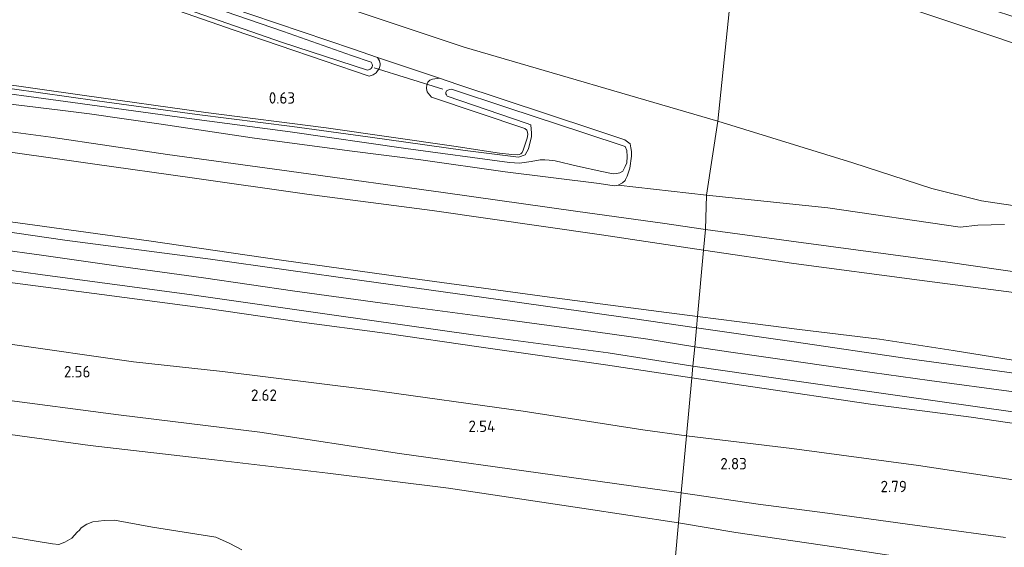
# Model space of a CAD drawing. Extents: x 126429 to 133038, y 413091 to 414846.
# Tile 85 of 256: x 127893 to 128048, y 413613 to 413696. Entities that reach past the tile are written whole.
import ezdxf
from ezdxf.enums import TextEntityAlignment as Align
from ezdxf.lldxf.tags import DXFTag

# ---------------------------------------------------------------- set-up
doc = ezdxf.new("R2010")
doc.units = 0
for name, color, linetype, lineweight in [('B-ME-GR-BOUWLAND_AKKERBOUW-GV', 80, 'Continuous', 13), ('B-ME-GR-GRAS-GV', 60, 'Continuous', 13), ('B-ME-GR-MOERAS-GV', 120, 'Continuous', 13), ('B-ME-GW-TALUD_KRUIN-G', 90, 'Continuous', 18), ('B-ME-GW-TALUD_TEEN-G', 90, 'Continuous', 18), ('B-ME-KW-KUNSTWERK_DUIKER-G', 170, 'Continuous', 18), ('B-ME-OG-HOOGTEPUNT-S', 7, 'Continuous', 25), ('B-ME-OG-WATER_POEL-GV', 7, 'Continuous', 18), ('B-ME-OG-WATER_SLOOT-G', 120, 'Continuous', 18), ('B-ME-OG-WATER_SLOOT-GV', 120, 'Continuous', 18), ('B-ME-VH-VERHARDING_ASFALT-GV', 252, 'Continuous', 18), ('B-ME-WH-WINTERBED-G', 150, 'WH-WINTERBED', 18)]:
    doc.layers.add(name, color=color, linetype=linetype, lineweight=lineweight)
doc.styles.add('NLCS-ISO-ANNOTATIVE-T18', font='NLCS-ISO.ttf', dxfattribs={"height": 1.8})
doc.styles.get("Standard").update_dxf_attribs({"font": 'arial.ttf'})
tags = doc.linetypes.add('WH-WINTERBED', pattern='A,6,-3.5,["WB",Standard,S=1.8,R=0,X=-1.5,Y=-0.9],-3.5,6,-3.5,6,-3.5,6,-3.5,6,-3.5', length=51).pattern_tags.tags
tags[6] = DXFTag(74, 10)

# ---------------------------------------------------------------- blocks, each defined once
blk = doc.blocks.new('SAL-HOOGTELABEL-SO')
at = {"color": 0, "linetype": 'ByBlock', "lineweight": -2, "style": 'NLCS-ISO-ANNOTATIVE-T18'}
blk.add_attdef('HOOGTE', text='', height=1.8, dxfattribs=at).set_placement((2.79, 0), align=Align.RIGHT)

msp = doc.modelspace()

# ---------------------------------------------------------------- linework, layer by layer
at = {"layer": 'B-ME-GR-BOUWLAND_AKKERBOUW-GV'}
msp.add_polyline3d([(127903.905, 413702.372, 0.449), (127926.614, 413694.468, 0.349), (127947.9145, 413687.207, 0.3126), (127948.5423, 413687.4133, 0.5685), (127949.0018, 413687.6979, 0.73), (127949.4542, 413688.4011, 0.6365), (127949.5669, 413688.7127, 0.7385), (127949.611, 413688.9675, 0.815), (127949.6119, 413689.1423, 0.8575), (127949.5072, 413689.5918, 0.8575), (127949.2231, 413690.1432, 0.8346), (127958.994, 413686.8534, 0.777), (127957.8788, 413686.7109, 0.6475), (127957.4635, 413686.5453, 0.67), (127957.1214, 413686.2503, 0.6625), (127957.0031, 413685.8885, 0.6025), (127956.921, 413685.2642, 0.55), (127957.0506, 413684.7296, 0.5425), (127957.1805, 413684.5215, 0.52), (127957.7091, 413683.9, 0.3487), (127972.4094, 413678.9607, 0.4427), (127972.7331, 413678.6554, 0.2875), (127972.8684, 413678.3388, 0.2875), (127972.9075, 413677.9739, 0.2795), (127972.8221, 413677.3928, 0.2795), (127972.196, 413675.5379, 0.3435), (127972.0202, 413675.1673, 0.3435), (127971.7992, 413674.9503, 0.3435), (127971.5278, 413674.8646, 0.3435), (127971.2059, 413674.7671, 0.3435), (127970.3788, 413674.8539, 0.3915), (127968.4193, 413675.0712, 0.4475), (127961.2683, 413676.1348, 0.6155), (127941.1044, 413679.0523, 0.535), (127922.1473, 413681.44, 0.5465), (127902.6452, 413684.1786, 0.627), (127881.4727, 413687.1915, 0.6155)], dxfattribs=at)
at = {"layer": 'B-ME-GR-GRAS-GV'}
msp.add_polyline3d([(128005.6262, 413707.1328, 2.3493), (128002.8531, 413680.0996, 0.9745), (127962.8881, 413691.7469, 0.9955), (127930.5473, 413702.5878, 0.9955), (127885.7853, 413717.8042, 1.0705), (127847.6955, 413731.141, 1.183), (127819.7619, 413740.9048, 1.0955), (127787.5914, 413752.2784, 1.108), (127758.9469, 413763.3426, 1.2705), (127728.1926, 413774.9069, 1.233), (127698.9196, 413785.5177, 1.3705), (127677.1542, 413793.3988, 1.483), (127655.2351, 413800.9126, 1.658), (127623.7909, 413811.6139, 1.5455), (127627.7486, 413838.3079, 2.432), (127673.992, 413822.2035, 2.3618), (127706.9745, 413810.7551, 2.5118), (127740.8985, 413798.5685, 2.6743), (127787.2442, 413782.0591, 2.5118), (127828.3161, 413767.3116, 2.5368), (127860.0816, 413755.4053, 2.5993), (127903.2017, 413740.28, 2.6368), (127954.0456, 413723.192, 2.5993)], close=True, dxfattribs=at)
for points in [[(128056.2368, 413690.1591, 2.4493), (128005.6262, 413707.1328, 2.3493), (128005.5275, 413710.9729, 2.504), (128012.9178, 413708.5981, 2.5645), (128025.8556, 413704.4212, 2.527), (128037.7946, 413700.4378, 2.557), (128049.3384, 413696.6263, 2.542)], [(128049.3398, 413666.7758, 1.012), (128044.3863, 413667.5099, 1.012), (128036.5718, 413669.473, 0.962), (128024.1502, 413673.5116, 0.912), (128002.8531, 413680.0996, 0.9745), (128005.6262, 413707.1328, 2.3493), (128056.2368, 413690.1591, 2.4493)], [(127929.237, 413696.919, 0.734), (127945.422, 413691.423, 0.857), (127949.2231, 413690.1432, 0.8346), (127949.5072, 413689.5918, 0.8575), (127949.6119, 413689.1423, 0.8575), (127949.611, 413688.9675, 0.815), (127949.5669, 413688.7127, 0.7385), (127949.4542, 413688.4011, 0.6365), (127949.0018, 413687.6979, 0.73), (127948.5423, 413687.4133, 0.5685), (127947.9145, 413687.207, 0.3126), (127926.614, 413694.468, 0.349), (127903.905, 413702.372, 0.449)], [(127930.5473, 413702.5878, 0.9955), (127962.8881, 413691.7469, 0.9955), (128002.8531, 413680.0996, 0.9745), (128001.082, 413668.4437, 0.687), (127987.1691, 413670.0225, 0.687), (127987.8376, 413670.3581, 0.671), (127988.239, 413670.735, 0.655), (127988.3181, 413670.8943, 0.6532), (127988.5862, 413671.4342, 0.647), (127988.9996, 413672.6972, 0.695), (127989.2496, 413674.5808, 0.791), (127989.2382, 413675.317, 0.775), (127989.1644, 413675.9148, 0.775), (127989.0491, 413676.4977, 0.775), (127988.183, 413677.1764, 0.7866), (127983.288, 413678.804, 0.81), (127961.879, 413685.882, 0.76), (127958.994, 413686.8534, 0.777), (127949.2231, 413690.1432, 0.8346), (127945.422, 413691.423, 0.857), (127929.237, 413696.919, 0.734)], [(127916.845, 413698.527, -0.1335), (127934.217, 413692.507, -0.1335), (127947.6619, 413688.1484, -0.1335), (127948.0705, 413688.309, -0.1335), (127948.2195, 413688.4191, -0.1335), (127948.2845, 413688.5167, -0.1335), (127948.3833, 413688.647, -0.1335), (127948.4007, 413688.8595, -0.1335), (127948.3691, 413689.0721, -0.1335), (127948.2095, 413689.4229, -0.1335), (127945.131, 413690.466, -0.1335), (127934.4, 413694.254, -0.1335), (127921.666, 413698.593, -0.1335)], [(127881.4727, 413687.1915, 0.6155), (127902.6452, 413684.1786, 0.627), (127922.1473, 413681.44, 0.5465), (127941.1044, 413679.0523, 0.535), (127961.2683, 413676.1348, 0.6155), (127968.4193, 413675.0712, 0.4475), (127970.3788, 413674.8539, 0.3915), (127971.2059, 413674.7671, 0.3435), (127971.5278, 413674.8646, 0.3435), (127971.7992, 413674.9503, 0.3435), (127972.0202, 413675.1673, 0.3435), (127972.196, 413675.5379, 0.3435), (127972.8221, 413677.3928, 0.2795), (127972.9075, 413677.9739, 0.2795), (127972.8684, 413678.3388, 0.2875), (127972.7331, 413678.6554, 0.2875), (127972.4094, 413678.9607, 0.4427), (127957.7091, 413683.9, 0.3487), (127957.1805, 413684.5215, 0.52), (127957.0506, 413684.7296, 0.5425), (127956.921, 413685.2642, 0.55), (127957.0031, 413685.8885, 0.6025), (127957.1214, 413686.2503, 0.6625), (127957.4635, 413686.5453, 0.67), (127957.8788, 413686.7109, 0.6475), (127958.994, 413686.8534, 0.777), (127961.879, 413685.882, 0.76), (127983.288, 413678.804, 0.81), (127988.183, 413677.1764, 0.7866), (127989.0491, 413676.4977, 0.775), (127989.1644, 413675.9148, 0.775), (127989.2382, 413675.317, 0.775), (127989.2496, 413674.5808, 0.791), (127988.9996, 413672.6972, 0.695), (127988.5862, 413671.4342, 0.647), (127988.3181, 413670.8943, 0.6532), (127988.239, 413670.735, 0.655), (127987.8376, 413670.3581, 0.671), (127987.1691, 413670.0225, 0.687), (127986.4927, 413669.9195, 0.695), (127984.1414, 413670.2419, 0.751), (127969.3124, 413672.1197, 0.751), (127956.0587, 413674.0233, 0.767), (127944.8265, 413675.4389, 0.767), (127929.4389, 413677.4704, 0.9455), (127915.1055, 413679.5979, 0.9455), (127903.8229, 413681.2773, 0.893), (127899.6019, 413681.7964, 0.893), (127886.1858, 413683.4155, 0.956)], [(127884.1943, 413685.3649, 0.178), (127901.2155, 413683.0143, 0.178), (127919.139, 413680.5806, 0.178), (127935.4472, 413678.4243, 0.178), (127953.6699, 413675.7998, 0.178), (127970.0349, 413673.6017, 0.178), (127971.5733, 413673.4949, 0.178), (127973.4512, 413673.7141, 0.098), (127974.8359, 413674.0217, -0.1335), (127975.5649, 413674.01, -0.1335), (127976.2759, 413673.929, -0.1335), (127977.2079, 413673.8154, -0.1335), (127980.754, 413673.0164, -0.1335), (127984.5873, 413672.1343, -0.1335), (127986.3518, 413671.804, -0.1335), (127986.8766, 413671.8324, -0.1335), (127987.4141, 413671.9528, -0.1335), (127987.8865, 413672.2086, -0.1335), (127988.1106, 413672.6218, -0.1335), (127988.2522, 413672.9611, -0.1335), (127988.4857, 413673.5402, -0.1335), (127988.5853, 413674.5342, -0.1335), (127988.5184, 413675.4828, -0.1335), (127988.2663, 413676.1112, -0.1335), (127981.748, 413678.244, -0.1335), (127969.752, 413682.212, -0.1335), (127960.8779, 413685.1558, -0.1335), (127960.5928, 413685.0873, -0.1335), (127960.2818, 413685.0071, -0.1335), (127960.085, 413684.8936, -0.1335), (127959.9856, 413684.6162, -0.1335), (127959.9844, 413684.3887, -0.1335), (127960.0656, 413684.2738, -0.1335), (127960.1866, 413684.0189, -0.1335), (127972.643, 413679.788, -0.1335), (127973.3924, 413679.5412, -0.1335), (127973.5097, 413678.209, 0.056), (127973.4748, 413677.6526, 0.068), (127973.0064, 413675.7305, 0.08), (127972.4932, 413674.7629, 0.098), (127971.4397, 413674.4386, 0.2), (127963.0345, 413675.4782, 0.2), (127947.7141, 413677.5994, 0.2), (127935.7811, 413679.2769, 0.2), (127920.8095, 413681.1242, 0.2), (127905.0324, 413683.277, 0.2), (127887.1122, 413685.8179, 0.2)], [(127886.1858, 413683.4155, 0.956), (127899.6019, 413681.7964, 0.893), (127903.8229, 413681.2773, 0.893), (127915.1055, 413679.5979, 0.9455), (127929.4389, 413677.4704, 0.9455), (127944.8265, 413675.4389, 0.767), (127956.0587, 413674.0233, 0.767), (127969.3124, 413672.1197, 0.751), (127984.1414, 413670.2419, 0.751), (127986.4927, 413669.9195, 0.695), (127987.1691, 413670.0225, 0.687), (128001.082, 413668.4437, 0.687), (128000.9036, 413663.0178, 2.2199), (127994.1376, 413664.008, 2.209), (127980.8112, 413665.8558, 2.289), (127959.5694, 413668.8267, 2.209), (127936.7995, 413672.0117, 2.279), (127916.1083, 413674.8523, 2.349), (127897.7485, 413677.5721, 2.309), (127878.7598, 413680.0717, 2.159)], [(127878.7598, 413680.0717, 2.159), (127897.7485, 413677.5721, 2.309), (127916.1083, 413674.8523, 2.349), (127936.7995, 413672.0117, 2.279), (127959.5694, 413668.8267, 2.209), (127980.8112, 413665.8558, 2.289), (127994.1376, 413664.008, 2.209), (128000.9036, 413663.0178, 2.2199), (128000.6024, 413659.7378, 2.359), (127984.5045, 413662.1709, 2.401), (127957.8427, 413665.9871, 2.401), (127938.0923, 413668.5686, 2.413), (127919.997, 413671.1356, 2.557), (127904.2761, 413673.3506, 2.413), (127886.1492, 413675.9479, 2.437)], [(128048.0572, 413663.7793, 0.8995), (128043.8465, 413663.6947, 0.887), (128041.0456, 413663.3617, 0.9245), (128020.1687, 413666.4467, 0.887), (128001.082, 413668.4437, 0.687), (128002.8531, 413680.0996, 0.9745), (128024.1502, 413673.5116, 0.912), (128036.5718, 413669.473, 0.962), (128044.3863, 413667.5099, 1.012), (128049.3398, 413666.7758, 1.012)], [(127886.1492, 413675.9479, 2.437), (127904.2761, 413673.3506, 2.413), (127919.997, 413671.1356, 2.557), (127938.0923, 413668.5686, 2.413), (127957.8427, 413665.9871, 2.401), (127984.5045, 413662.1709, 2.401), (128000.6024, 413659.7378, 2.359), (127999.6436, 413649.2962, 5.884), (127993.5292, 413650.098, 5.884), (127977.1147, 413652.2524, 5.9125), (127955.8817, 413655.1093, 5.96), (127934.06, 413658.1605, 5.9885), (127913.1547, 413661.2199, 5.9315), (127888.2678, 413664.6602, 5.96)], [(128064.5229, 413654.1639, 2.3665), (128039.1142, 413657.8375, 2.3665), (128015.1955, 413661.0769, 2.2435), (128000.9036, 413663.0178, 2.2199), (128001.082, 413668.4437, 0.687), (128020.1687, 413666.4467, 0.887), (128041.0456, 413663.3617, 0.9245), (128043.8465, 413663.6947, 0.887), (128048.0572, 413663.7793, 0.8995)], [(127888.2678, 413664.6602, 5.96), (127913.1547, 413661.2199, 5.9315), (127934.06, 413658.1605, 5.9885), (127955.8817, 413655.1093, 5.96), (127977.1147, 413652.2524, 5.9125), (127993.5292, 413650.098, 5.884), (127999.6436, 413649.2962, 5.884), (127999.4801, 413647.5157, 6.0735), (127989.385, 413648.9902, 5.98), (127970.4705, 413651.6622, 5.98), (127946.7361, 413654.9917, 5.98), (127922.9067, 413658.3274, 5.98), (127899.9323, 413661.3512, 5.953), (127879.3274, 413664.3089, 5.962)], [(128053.9378, 413652.5017, 2.4445), (128034.6298, 413654.9991, 2.5595), (128014.831, 413657.6725, 2.4675), (128000.6024, 413659.7378, 2.359), (128000.9036, 413663.0178, 2.2199), (128015.1955, 413661.0769, 2.2435), (128039.1142, 413657.8375, 2.3665), (128064.5229, 413654.1639, 2.3665)], [(128052.3527, 413641.9337, 5.9575), (128039.9431, 413643.9145, 5.9195), (128028.3164, 413645.7408, 5.9385), (128015.7086, 413647.2615, 5.9385), (128006.2769, 413648.4556, 5.9955), (127999.6436, 413649.2962, 5.884), (128000.6024, 413659.7378, 2.359), (128014.831, 413657.6725, 2.4675), (128034.6298, 413654.9991, 2.5595), (128053.9378, 413652.5017, 2.4445)], [(127873.3923, 413659.0517, 5.998), (127896.0271, 413655.9181, 5.998), (127919.9479, 413652.7104, 5.998), (127941.996, 413649.582, 5.998), (127964.3142, 413646.3835, 5.998), (127985.5523, 413643.5556, 5.998), (127998.9262, 413641.4848, 6.0723), (127998.7546, 413639.616, 5.9272), (127985.1398, 413641.6897, 5.998), (127965.5793, 413644.4828, 5.979), (127950.3738, 413646.6895, 5.9695), (127936.8642, 413648.4538, 5.979), (127922.0397, 413650.6334, 5.979), (127905.7615, 413652.778, 5.9885), (127890.4777, 413654.7586, 5.9695)], [(127890.4777, 413654.7586, 5.9695), (127905.7615, 413652.778, 5.9885), (127922.0397, 413650.6334, 5.979), (127936.8642, 413648.4538, 5.979), (127950.3738, 413646.6895, 5.9695), (127965.5793, 413644.4828, 5.979), (127985.1398, 413641.6897, 5.998), (127998.7546, 413639.616, 5.9272), (127997.9176, 413630.4779, 2.9212), (127991.0376, 413631.4397, 2.965), (127972.153, 413634.3773, 3.069), (127948.0556, 413637.752, 3.017), (127924.8013, 413640.5976, 2.887), (127910.7626, 413642.1558, 2.9), (127890.9643, 413645.0036, 2.965)], [(128049.9348, 413640.2855, 6.0535), (128032.6776, 413642.6858, 6.1335), (128014.9094, 413645.3151, 6.0735), (127999.4801, 413647.5157, 6.0735), (127999.6436, 413649.2962, 5.884), (128006.2769, 413648.4556, 5.9955), (128015.7086, 413647.2615, 5.9385), (128028.3164, 413645.7408, 5.9385), (128039.9431, 413643.9145, 5.9195), (128052.3527, 413641.9337, 5.9575)], [(127890.9643, 413645.0036, 2.965), (127910.7626, 413642.1558, 2.9), (127924.8013, 413640.5976, 2.887), (127948.0556, 413637.752, 3.017), (127972.153, 413634.3773, 3.069), (127991.0376, 413631.4397, 2.965), (127997.9176, 413630.4779, 2.9212), (127997.0964, 413621.4812, 2.4561), (127976.7901, 413624.3094, 2.445), (127952.6927, 413627.6841, 2.393), (127930.6492, 413631.0407, 2.419), (127908.3723, 413633.8126, 2.51), (127889.1903, 413636.2963, 2.562)], [(128060.6861, 413630.7963, 5.948), (128042.7915, 413633.4186, 5.986), (128026.9369, 413635.4573, 5.929), (128008.362, 413638.2025, 5.929), (127998.7546, 413639.616, 5.9272), (127998.9262, 413641.4848, 6.0723), (128012.3878, 413639.4928, 6.0635), (128031.8908, 413636.7542, 6.0635), (128049.3578, 413634.2523, 6.0635)], [(128059.8086, 413621.9529, 3.0225), (128034.4884, 413625.8007, 3.063), (128014.5348, 413628.5042, 2.9145), (127997.9176, 413630.4779, 2.9212), (127998.7546, 413639.616, 5.9272), (128008.362, 413638.2025, 5.929), (128026.9369, 413635.4573, 5.929), (128042.7915, 413633.4186, 5.986), (128060.6861, 413630.7963, 5.948)], [(127889.1903, 413636.2963, 2.562), (127908.3723, 413633.8126, 2.51), (127930.6492, 413631.0407, 2.419), (127952.6927, 413627.6841, 2.393), (127976.7901, 413624.3094, 2.445), (127997.0964, 413621.4812, 2.4561), (127996.6631, 413616.734, 1.2195), (127981.4177, 413619.0648, 1.1025), (127960.383, 413622.2044, 1.207), (127941.391, 413624.6112, 1.0835), (127923.5397, 413626.6983, 1.055), (127903.9506, 413628.9436, 1.036), (127882.8421, 413631.8217, 1.036)], [(128048.1888, 413614.4651, 2.576), (128036.5779, 413616.0068, 2.5665), (128020.1551, 413618.2956, 2.5), (128009.1964, 413619.6816, 2.5095), (127997.0964, 413621.4812, 2.4561), (127997.9176, 413630.4779, 2.9212), (128014.5348, 413628.5042, 2.9145), (128034.4884, 413625.8007, 3.063), (128059.8086, 413621.9529, 3.0225)], [(128052.1936, 413608.3311, 1.146), (128037.0451, 413610.5374, 1.146), (128021.494, 413612.9368, 1.198), (128005.6809, 413615.2393, 1.263), (127996.6631, 413616.734, 1.2195), (127997.0964, 413621.4812, 2.4561), (128009.1964, 413619.6816, 2.5095), (128020.1551, 413618.2956, 2.5), (128036.5779, 413616.0068, 2.5665), (128048.1888, 413614.4651, 2.576)]]:
    msp.add_polyline3d(points, dxfattribs=at)
at = {"layer": 'B-ME-GR-MOERAS-GV'}
for points in [[(127882.8421, 413631.8217, 1.036), (127903.9506, 413628.9436, 1.036), (127923.5397, 413626.6983, 1.055), (127941.391, 413624.6112, 1.0835), (127960.383, 413622.2044, 1.207), (127981.4177, 413619.0648, 1.1025), (127996.6631, 413616.734, 1.2195), (127995.547, 413604.507, 0.4375)], [(127927.8422, 413612.4888, 0.4375), (127925.9486, 413613.5118, 0.4375), (127923.7253, 413614.5158, 0.4375), (127913.776, 413616.0875, 0.4375), (127907.7697, 413617.1934, 0.4375), (127906.1303, 413617.1458, 0.4375), (127904.3446, 413616.9352, 0.4375), (127903.3882, 413616.5611, 0.4375), (127902.5264, 413615.9577, 0.4375), (127902.241, 413615.584, 0.4375), (127901.857, 413615.2707, 0.4375), (127901.0138, 413614.3524, 0.4375), (127899.9383, 413613.695, 0.4375), (127898.9747, 413613.3508, 0.4375), (127898.0038, 413613.4534, 0.4375), (127895.748, 413613.8015, 0.4375), (127886.9531, 413615.305, 0.4375)], [(128048.9443, 413598.7903, 0.4375), (128044.3593, 413599.266, 0.4375), (128040.0371, 413599.5644, 0.4375), (128035.5782, 413600.1653, 0.4375), (128034.1793, 413600.4476, 0.4375), (128032.1758, 413600.7323, 0.4375), (128029.7297, 413601.0367, 0.4375), (128026.3515, 413601.446, 0.4375), (128019.4592, 413602.1608, 0.4375), (128017.6369, 413602.2906, 0.4375), (128016.4207, 413602.2967, 0.4375), (128014.8348, 413602.1272, 0.4375), (128013.687, 413602.1951, 0.4375), (128012.9728, 413602.2289, 0.4375), (128011.706, 413602.3861, 0.4375), (128008.6608, 413602.9748, 0.4375), (128005.2643, 413603.5049, 0.4375), (128001.3806, 413603.9017, 0.4375), (127995.547, 413604.507, 0.4375), (127996.6631, 413616.734, 1.2195), (128005.6809, 413615.2393, 1.263), (128021.494, 413612.9368, 1.198), (128037.0451, 413610.5374, 1.146), (128052.1936, 413608.3311, 1.146)]]:
    msp.add_polyline3d(points, dxfattribs=at)
at = {"layer": 'B-ME-GW-TALUD_KRUIN-G'}
for points in [[(127612.399, 413713.9849, 2.2513), (127633.6706, 413711.6088, 2.349), (127658.4205, 413708.2811, 2.299), (127680.0156, 413705.5579, 2.359), (127701.5866, 413702.9352, 2.189), (127723.432, 413700.1597, 2.249), (127742.1693, 413697.5871, 2.359), (127762.6102, 413694.7988, 2.329), (127785.6847, 413692.0375, 2.289), (127804.5447, 413689.1558, 2.449), (127822.4786, 413686.741, 2.419), (127842.5458, 413684.2319, 2.339), (127863.6932, 413681.9391, 2.299), (127878.7598, 413680.0717, 2.159), (127897.7485, 413677.5721, 2.309), (127916.1083, 413674.8523, 2.349), (127936.7995, 413672.0117, 2.279), (127959.5694, 413668.8267, 2.209), (127980.8112, 413665.8558, 2.289), (127994.1376, 413664.008, 2.209), (128000.9036, 413663.0178, 2.2199)], [(128190.1486, 413649.8005, 2.3368), (128156.6383, 413659.747, 2.4368), (128114.164, 413672.7413, 2.3993), (128056.2368, 413690.1591, 2.4493), (128005.6262, 413707.1328, 2.3493)], [(127610.7946, 413700.6416, 5.9196), (127635.3734, 413697.6558, 5.903), (127660.7433, 413694.3827, 5.922), (127687.4908, 413691.1099, 5.9125), (127713.9787, 413687.6364, 5.922), (127740.2065, 413684.3796, 5.9695), (127768.4798, 413680.7236, 5.9505), (127795.4672, 413677.1504, 5.922), (127820.6212, 413673.7125, 5.96), (127844.551, 413670.5488, 5.998), (127865.0405, 413667.7238, 5.884), (127888.2678, 413664.6602, 5.96), (127913.1547, 413661.2199, 5.9315), (127934.06, 413658.1605, 5.9885), (127955.8817, 413655.1093, 5.96), (127977.1147, 413652.2524, 5.9125), (127993.5292, 413650.098, 5.884), (127999.6436, 413649.2962, 5.884)], [(127998.7546, 413639.616, 5.9272), (127985.1398, 413641.6897, 5.998), (127965.5793, 413644.4828, 5.979), (127950.3738, 413646.6895, 5.9695), (127936.8642, 413648.4538, 5.979), (127922.0397, 413650.6334, 5.979), (127905.7615, 413652.778, 5.9885), (127890.4777, 413654.7586, 5.9695), (127877.1032, 413656.5442, 5.9315), (127863.0636, 413658.5738, 5.903), (127849.0226, 413660.4367, 5.9695), (127838.1654, 413661.8871, 5.9125), (127827.2177, 413663.2939, 5.96), (127817.5541, 413664.4034, 5.9505), (127806.6796, 413666.0002, 5.96), (127791.4018, 413668.1123, 5.922), (127780.6681, 413669.4695, 5.9125), (127764.5308, 413671.3747, 5.979), (127750.4669, 413673.3569, 5.9125), (127739.8282, 413674.6657, 5.922), (127727.4283, 413676.2044, 6.036)], [(128000.9036, 413663.0178, 2.2199), (128015.1955, 413661.0769, 2.2435), (128039.1142, 413657.8375, 2.3665), (128064.5229, 413654.1639, 2.3665), (128080.659, 413652.0836, 2.2765), (128106.0872, 413648.5344, 2.2315), (128126.9518, 413645.2018, 2.3275), (128147.5108, 413642.208, 2.3155), (128171.5065, 413638.6737, 2.3635), (128193.611, 413635.1224, 2.3755), (128213.0647, 413632.5802, 2.3995), (128227.9033, 413630.5441, 2.4595), (128239.4543, 413628.9168, 2.4955), (128248.5913, 413627.3922, 2.4115), (128260.3996, 413625.3713, 2.3635), (128272.5191, 413622.7754, 2.3875), (128287.1311, 413619.8501, 2.4715), (128297.6712, 413618.258, 2.4355), (128302.8025, 413617.8235, 2.4805), (128306.112, 413618.206, 2.4395)], [(127997.0964, 413621.4812, 2.4561), (127976.7901, 413624.3094, 2.445), (127952.6927, 413627.6841, 2.393), (127930.6492, 413631.0407, 2.419), (127908.3723, 413633.8126, 2.51), (127889.1903, 413636.2963, 2.562), (127871.0407, 413638.6807, 2.442), (127850.7505, 413641.4927, 2.472), (127835.096, 413643.8375, 2.492), (127815.3549, 413646.3437, 2.452), (127797.1895, 413648.3596, 2.452), (127790.9985, 413648.7902, 2.452), (127786.1478, 413648.7607, 2.452), (127782.3231, 413648.1975, 2.422), (127780.4154, 413648.0136, 2.312), (127772.0162, 413648.3133, 2.222), (127756.9132, 413650.6282, 2.252), (127746.9174, 413651.8949, 2.332), (127741.9814, 413652.44, 2.222), (127723.6963, 413655.1089, 2.222)], [(128052.3527, 413641.9337, 5.9575), (128039.9431, 413643.9145, 5.9195), (128028.3164, 413645.7408, 5.9385), (128015.7086, 413647.2615, 5.9385), (128006.2769, 413648.4556, 5.9955), (127999.6436, 413649.2962, 5.884)], [(127998.7546, 413639.616, 5.9272), (128008.362, 413638.2025, 5.929), (128026.9369, 413635.4573, 5.929), (128042.7915, 413633.4186, 5.986), (128060.6861, 413630.7963, 5.948)], [(128048.1888, 413614.4651, 2.576), (128036.5779, 413616.0068, 2.5665), (128020.1551, 413618.2956, 2.5), (128009.1964, 413619.6816, 2.5095), (127997.0964, 413621.4812, 2.4561)]]:
    msp.add_polyline3d(points, dxfattribs=at)
at = {"layer": 'B-ME-GW-TALUD_TEEN-G'}
for points in [[(127623.7909, 413811.6139, 1.5455), (127655.2351, 413800.9126, 1.658), (127677.1542, 413793.3988, 1.483), (127698.9196, 413785.5177, 1.3705), (127728.1926, 413774.9069, 1.233), (127758.9469, 413763.3426, 1.2705), (127787.5914, 413752.2784, 1.108), (127819.7619, 413740.9048, 1.0955), (127847.6955, 413731.141, 1.183), (127885.7853, 413717.8042, 1.0705), (127930.5473, 413702.5878, 0.9955), (127962.8881, 413691.7469, 0.9955), (128002.8531, 413680.0996, 0.9745)], [(128000.6024, 413659.7378, 2.359), (127984.5045, 413662.1709, 2.401), (127957.8427, 413665.9871, 2.401), (127938.0923, 413668.5686, 2.413), (127919.997, 413671.1356, 2.557), (127904.2761, 413673.3506, 2.413), (127886.1492, 413675.9479, 2.437), (127868.5937, 413678.2995, 2.485), (127850.0243, 413680.7545, 2.437), (127833.7313, 413682.7939, 2.473), (127818.7916, 413684.8516, 2.557), (127799.1919, 413687.4619, 2.461), (127783.7401, 413689.4639, 2.461), (127769.3112, 413691.4267, 2.449), (127752.2936, 413693.6231, 2.437), (127735.373, 413695.7189, 2.401), (127720.6131, 413697.6847, 2.401), (127704.321, 413699.965, 2.317), (127689.3783, 413701.8818, 2.305), (127670.7646, 413704.1608, 2.425), (127650.4416, 413706.6571, 2.497), (127631.4862, 413708.9595, 2.485), (127619.1306, 413710.4326, 2.485), (127612.0735, 413711.2778, 2.456)], [(127608.5181, 413681.7088, 2.7765), (127623.947, 413679.7199, 2.8155), (127642.5881, 413677.5547, 2.955), (127666.143, 413674.6892, 2.913), (127694.1518, 413671.2185, 2.965), (127715.2595, 413668.5221, 2.9), (127740.9541, 413665.1008, 2.939), (127764.3115, 413661.9989, 2.965), (127779.2917, 413659.976, 2.861), (127793.1892, 413657.6467, 2.835), (127809.8938, 413655.3583, 2.887), (127824.6598, 413653.8361, 2.939), (127844.6912, 413651.5405, 2.887), (127866.2849, 413648.9377, 3.043), (127890.9643, 413645.0036, 2.965), (127910.7626, 413642.1558, 2.9), (127924.8013, 413640.5976, 2.887), (127948.0556, 413637.752, 3.017), (127972.153, 413634.3773, 3.069), (127991.0376, 413631.4397, 2.965), (127997.9176, 413630.4779, 2.9212)], [(128049.3398, 413666.7758, 1.012), (128044.3863, 413667.5099, 1.012), (128036.5718, 413669.473, 0.962), (128024.1502, 413673.5116, 0.912), (128002.8531, 413680.0996, 0.9745)], [(127987.1691, 413670.0225, 0.687), (128001.082, 413668.4437, 0.687)], [(128001.082, 413668.4437, 0.687), (128020.1687, 413666.4467, 0.887), (128041.0456, 413663.3617, 0.9245), (128043.8465, 413663.6947, 0.887), (128048.0572, 413663.7793, 0.8995)], [(128000.6024, 413659.7378, 2.359), (128014.831, 413657.6725, 2.4675), (128034.6298, 413654.9991, 2.5595), (128053.9378, 413652.5017, 2.4445), (128071.2497, 413649.8986, 2.479), (128089.2565, 413647.4656, 2.479), (128108.7887, 413644.6405, 2.4445), (128130.0807, 413641.2389, 2.4905), (128150.2535, 413638.2744, 2.456), (128171.1209, 413635.2775, 2.4675), (128190.9067, 413632.3268, 2.456), (128211.0335, 413629.3554, 2.5595), (128227.9391, 413626.494, 2.525), (128242.3328, 413624.5129, 2.4905), (128255.8801, 413622.5996, 2.4536)], [(127996.6631, 413616.734, 1.2195), (127981.4177, 413619.0648, 1.1025), (127960.383, 413622.2044, 1.207), (127941.391, 413624.6112, 1.0835), (127923.5397, 413626.6983, 1.055), (127903.9506, 413628.9436, 1.036), (127882.8421, 413631.8217, 1.036), (127862.1124, 413634.5805, 1.036), (127841.4344, 413637.6455, 1.036), (127822.0173, 413640.4849, 1.036), (127804.7367, 413642.4478, 1.055), (127793.0957, 413643.5748, 1.036), (127788.7856, 413643.851, 1.036), (127783.8568, 413643.8944, 1.036), (127776.2489, 413644.0006, 1.036), (127772.7513, 413644.0095, 1.036), (127770.074, 413644.3976, 1.036), (127766.7973, 413645.0302, 1.036), (127762.8149, 413645.6178, 1.036), (127753.6281, 413646.7708, 1.036), (127746.7083, 413647.3607, 1.036), (127732.3115, 413649.4173, 1.036)], [(127997.9176, 413630.4779, 2.9212), (128014.5348, 413628.5042, 2.9145), (128034.4884, 413625.8007, 3.063), (128059.8086, 413621.9529, 3.0225), (128081.4997, 413618.6115, 2.9955), (128106.2972, 413614.7921, 3.036), (128130.136, 413611.1364, 2.928), (128151.4401, 413608.003, 3.09), (128174.2328, 413604.3376, 2.928), (128194.2412, 413600.7982, 2.982), (128216.5996, 413597.1282, 3.0225), (128236.2938, 413593.9571, 2.901), (128260.399, 413590.2912, 2.82), (128279.7176, 413587.2941, 2.7795), (128299.9031, 413583.7939, 2.7255), (128321.6807, 413580.5634, 2.8335), (128327.9762, 413579.6637, 2.847), (128335.6639, 413578.5899, 2.847), (128343.9042, 413577.1565, 2.847), (128355.7428, 413574.2949, 2.9104)], [(128052.1936, 413608.3311, 1.146), (128037.0451, 413610.5374, 1.146), (128021.494, 413612.9368, 1.198), (128005.6809, 413615.2393, 1.263), (127996.6631, 413616.734, 1.2195)]]:
    msp.add_polyline3d(points, dxfattribs=at)
at = {"layer": 'B-ME-KW-KUNSTWERK_DUIKER-G'}
msp.add_polyline3d([(127948.6887, 413688.4997, -0.121), (127959.5236, 413685.1163, -0.121)], dxfattribs=at)
at = {"layer": 'B-ME-OG-WATER_POEL-GV'}
msp.add_polyline3d([(127886.9531, 413615.305, 0.4375), (127895.748, 413613.8015, 0.4375), (127898.0038, 413613.4534, 0.4375), (127898.9747, 413613.3508, 0.4375), (127899.9383, 413613.695, 0.4375), (127901.0138, 413614.3524, 0.4375), (127901.857, 413615.2707, 0.4375), (127902.241, 413615.584, 0.4375), (127902.5264, 413615.9577, 0.4375), (127903.3882, 413616.5611, 0.4375), (127904.3446, 413616.9352, 0.4375), (127906.1303, 413617.1458, 0.4375), (127907.7697, 413617.1934, 0.4375), (127913.776, 413616.0875, 0.4375), (127923.7253, 413614.5158, 0.4375), (127925.9486, 413613.5118, 0.4375), (127927.8422, 413612.4888, 0.4375)], dxfattribs=at)
at = {"layer": 'B-ME-OG-WATER_SLOOT-G'}
for points in [[(127623.543, 413806.673, 1.067), (127650.279, 413798.188, 1.076), (127671.61, 413790.229, 1.429), (127673.752, 413789.43, 1.039), (127693.143, 413781.911, 0.615), (127726.397, 413769.296, 0.502), (127760.339, 413756.563, 0.405), (127792.827, 413745.081, 0.802), (127812.571, 413737.766, 0.838), (127847.376, 413725.354, 0.654), (127875.607, 413715.445, 0.825), (127894.721, 413708.743, 0.861), (127911.844, 413702.883, 0.773), (127929.237, 413696.919, 0.734), (127945.422, 413691.423, 0.857), (127949.2231, 413690.1432, 0.8346)], [(127947.9145, 413687.207, 0.3126), (127926.614, 413694.468, 0.349), (127903.905, 413702.372, 0.449), (127883.564, 413709.138, 0.542), (127863.98, 413716.185, 0.327), (127843.073, 413723.389, 0.522), (127819.798, 413731.681, 0.479), (127797.652, 413739.644, 0.422), (127775.134, 413748.072, 0.37), (127749.25, 413757.629, 0.434), (127735.282, 413762.995, 0.421), (127729.533, 413765.239, 0.442), (127703.004, 413774.943, 0.652), (127680.444, 413783.392, 0.829), (127667.389, 413788.205, 1.061), (127655.1, 413792.653, 1.061), (127641.336, 413796.638, 1.058), (127623.073, 413802.758, 1.068)], [(127808.9352, 413697.0883, 0.604), (127831.2031, 413694.0081, 0.558), (127845.2317, 413692.0099, 0.7305), (127861.2489, 413689.85, 0.6845), (127881.4727, 413687.1915, 0.6155), (127902.6452, 413684.1786, 0.627), (127922.1473, 413681.44, 0.5465), (127941.1044, 413679.0523, 0.535), (127961.2683, 413676.1348, 0.6155), (127968.4193, 413675.0712, 0.4475), (127970.3788, 413674.8539, 0.3915), (127971.2059, 413674.7671, 0.3435), (127971.5278, 413674.8646, 0.3435), (127971.7992, 413674.9503, 0.3435), (127972.0202, 413675.1673, 0.3435), (127972.196, 413675.5379, 0.3435), (127972.8221, 413677.3928, 0.2795), (127972.9075, 413677.9739, 0.2795), (127972.8684, 413678.3388, 0.2875), (127972.7331, 413678.6554, 0.2875), (127972.4094, 413678.9607, 0.4427)], [(127949.2231, 413690.1432, 0.8346), (127949.5072, 413689.5918, 0.8575), (127949.6119, 413689.1423, 0.8575), (127949.611, 413688.9675, 0.815), (127949.5669, 413688.7127, 0.7385), (127949.4542, 413688.4011, 0.6365), (127949.0018, 413687.6979, 0.73), (127948.5423, 413687.4133, 0.5685), (127947.9145, 413687.207, 0.3126)], [(127949.2231, 413690.1432, 0.8346), (127958.994, 413686.8534, 0.777)], [(127957.7091, 413683.9, 0.3487), (127957.1805, 413684.5215, 0.52), (127957.0506, 413684.7296, 0.5425), (127956.921, 413685.2642, 0.55), (127957.0031, 413685.8885, 0.6025), (127957.1214, 413686.2503, 0.6625), (127957.4635, 413686.5453, 0.67), (127957.8788, 413686.7109, 0.6475), (127958.994, 413686.8534, 0.777)], [(127958.994, 413686.8534, 0.777), (127961.879, 413685.882, 0.76), (127983.288, 413678.804, 0.81), (127988.183, 413677.1764, 0.7866)], [(127988.183, 413677.1764, 0.7866), (127989.0491, 413676.4977, 0.775), (127989.1644, 413675.9148, 0.775), (127989.2382, 413675.317, 0.775), (127989.2496, 413674.5808, 0.791), (127988.9996, 413672.6972, 0.695), (127988.5862, 413671.4342, 0.647), (127988.3181, 413670.8943, 0.6532), (127988.239, 413670.735, 0.655), (127987.8376, 413670.3581, 0.671), (127987.1691, 413670.0225, 0.687), (127986.4927, 413669.9195, 0.695), (127984.1414, 413670.2419, 0.751), (127969.3124, 413672.1197, 0.751), (127956.0587, 413674.0233, 0.767), (127944.8265, 413675.4389, 0.767), (127929.4389, 413677.4704, 0.9455), (127915.1055, 413679.5979, 0.9455), (127903.8229, 413681.2773, 0.893), (127899.6019, 413681.7964, 0.893), (127886.1858, 413683.4155, 0.956)], [(127972.4094, 413678.9607, 0.4427), (127957.7091, 413683.9, 0.3487)]]:
    msp.add_polyline3d(points, dxfattribs=at)
at = {"layer": 'B-ME-OG-WATER_SLOOT-GV'}
for points in [[(127921.666, 413698.593, -0.1335), (127934.4, 413694.254, -0.1335), (127945.131, 413690.466, -0.1335), (127948.2095, 413689.4229, -0.1335), (127948.3691, 413689.0721, -0.1335), (127948.4007, 413688.8595, -0.1335), (127948.3833, 413688.647, -0.1335), (127948.2845, 413688.5167, -0.1335), (127948.2195, 413688.4191, -0.1335), (127948.0705, 413688.309, -0.1335), (127947.6619, 413688.1484, -0.1335), (127934.217, 413692.507, -0.1335), (127916.845, 413698.527, -0.1335)], [(127887.1122, 413685.8179, 0.2), (127905.0324, 413683.277, 0.2), (127920.8095, 413681.1242, 0.2), (127935.7811, 413679.2769, 0.2), (127947.7141, 413677.5994, 0.2), (127963.0345, 413675.4782, 0.2), (127971.4397, 413674.4386, 0.2), (127972.4932, 413674.7629, 0.098), (127973.0064, 413675.7305, 0.08), (127973.4748, 413677.6526, 0.068), (127973.5097, 413678.209, 0.056), (127973.3924, 413679.5412, -0.1335), (127972.643, 413679.788, -0.1335), (127960.1866, 413684.0189, -0.1335), (127960.0656, 413684.2738, -0.1335), (127959.9844, 413684.3887, -0.1335), (127959.9856, 413684.6162, -0.1335), (127960.085, 413684.8936, -0.1335), (127960.2818, 413685.0071, -0.1335), (127960.5928, 413685.0873, -0.1335), (127960.8779, 413685.1558, -0.1335), (127969.752, 413682.212, -0.1335), (127981.748, 413678.244, -0.1335), (127988.2663, 413676.1112, -0.1335), (127988.5184, 413675.4828, -0.1335), (127988.5853, 413674.5342, -0.1335), (127988.4857, 413673.5402, -0.1335), (127988.2522, 413672.9611, -0.1335), (127988.1106, 413672.6218, -0.1335), (127987.8865, 413672.2086, -0.1335), (127987.4141, 413671.9528, -0.1335), (127986.8766, 413671.8324, -0.1335), (127986.3518, 413671.804, -0.1335), (127984.5873, 413672.1343, -0.1335), (127980.754, 413673.0164, -0.1335), (127977.2079, 413673.8154, -0.1335), (127976.2759, 413673.929, -0.1335), (127975.5649, 413674.01, -0.1335), (127974.8359, 413674.0217, -0.1335), (127973.4512, 413673.7141, 0.098), (127971.5733, 413673.4949, 0.178), (127970.0349, 413673.6017, 0.178), (127953.6699, 413675.7998, 0.178), (127935.4472, 413678.4243, 0.178), (127919.139, 413680.5806, 0.178), (127901.2155, 413683.0143, 0.178), (127884.1943, 413685.3649, 0.178)]]:
    msp.add_polyline3d(points, dxfattribs=at)
at = {"layer": 'B-ME-VH-VERHARDING_ASFALT-GV'}
for points in [[(127879.3274, 413664.3089, 5.962), (127899.9323, 413661.3512, 5.953), (127922.9067, 413658.3274, 5.98), (127946.7361, 413654.9917, 5.98), (127970.4705, 413651.6622, 5.98), (127989.385, 413648.9902, 5.98), (127999.4801, 413647.5157, 6.0735), (127999.2047, 413644.5167, 6.1601), (127998.9262, 413641.4848, 6.0723), (127985.5523, 413643.5556, 5.998), (127964.3142, 413646.3835, 5.998), (127941.996, 413649.582, 5.998), (127919.9479, 413652.7104, 5.998), (127896.0271, 413655.9181, 5.998), (127873.3923, 413659.0517, 5.998)], [(128049.3578, 413634.2523, 6.0635), (128031.8908, 413636.7542, 6.0635), (128012.3878, 413639.4928, 6.0635), (127998.9262, 413641.4848, 6.0723), (127999.2047, 413644.5167, 6.1601), (127999.4801, 413647.5157, 6.0735), (128014.9094, 413645.3151, 6.0735), (128032.6776, 413642.6858, 6.1335), (128049.9348, 413640.2855, 6.0535)]]:
    msp.add_polyline3d(points, dxfattribs=at)
at = {"layer": 'B-ME-WH-WINTERBED-G'}
for points in [[(127730.8259, 413680.7932, 6.0875), (127745.0349, 413678.9132, 6.113), (127759.537, 413677.1441, 6.0875), (127775.0808, 413675.046, 6.079), (127789.411, 413673.1291, 6.079), (127802.9322, 413671.326, 6.113), (127817.0928, 413669.5172, 6.113), (127829.7172, 413667.7944, 6.1045), (127843.1707, 413666.0558, 6.0875), (127855.9044, 413664.4067, 6.0195), (127868.8079, 413662.6729, 6.0535), (127882.4192, 413660.8392, 6.079), (127896.2806, 413658.9477, 6.0705), (127908.779, 413657.1962, 6.0705), (127921.7798, 413655.3721, 6.079), (127936.1917, 413653.3134, 6.062), (127950.7983, 413651.3088, 6.079), (127965.7459, 413649.2974, 6.079), (127980.9701, 413647.2235, 6.028), (127991.8077, 413645.6998, 6.011), (127999.2047, 413644.5167, 6.1601)], [(128049.5042, 413637.3937, 6.142), (128036.1935, 413639.1908, 6.11), (128027.186, 413640.4633, 6.206), (128015.9468, 413642.0689, 6.182), (128005.2907, 413643.6112, 6.126), (127999.2047, 413644.5167, 6.1601)]]:
    msp.add_polyline3d(points, dxfattribs=at)

# ---------------------------------------------------------------- block references
at = {"layer": 'B-ME-OG-HOOGTEPUNT-S'}
for p, values in [((127933.427, 413682.86, 0.632), {'HOOGTE': '0.63'}), ((127901.1731, 413639.6844, 2.562), {'HOOGTE': '2.56'}), ((127930.5747, 413635.9947, 2.616), {'HOOGTE': '2.62'}), ((127964.9766, 413631.0872, 2.544), {'HOOGTE': '2.54'}), ((128004.6328, 413625.1843, 2.828), {'HOOGTE': '2.83'}), ((128029.8568, 413621.5874, 2.792), {'HOOGTE': '2.79'})]:
    msp.add_blockref('SAL-HOOGTELABEL-SO', p, dxfattribs=at).add_auto_attribs(values)

doc.saveas('drawing.dxf')
